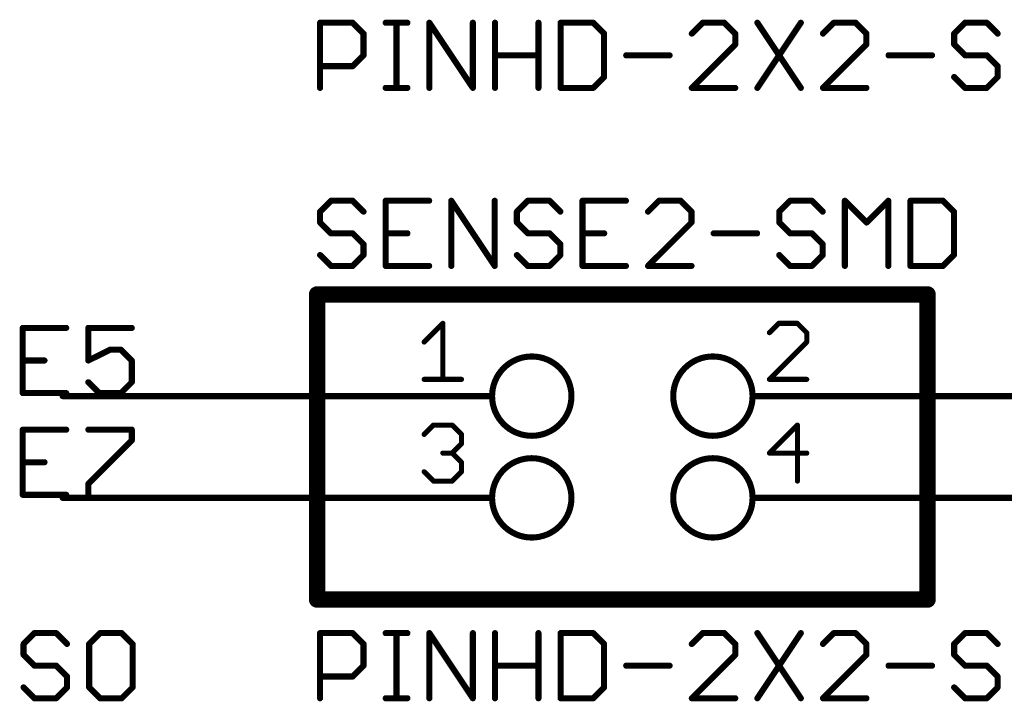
# Model space of a CAD drawing. Extents: x -3 to 170, y -3 to 86.
# Tile 20 of 27: x 118 to 143, y 28 to 45. Entities that reach past the tile are written whole.
import ezdxf

# ---------------------------------------------------------------- set-up
doc = ezdxf.new("R2010")
doc.units = 0
for name, color, linetype in [('91', 94, 'CONTINUOUS'), ('94', 14, 'CONTINUOUS'), ('95', 251, 'CONTINUOUS'), ('96', 251, 'CONTINUOUS')]:
    doc.layers.add(name, color=color, linetype=linetype)

msp = doc.modelspace()

# ---------------------------------------------------------------- linework, layer by layer
at = {"layer": '91', "const_width": 0.1524}
for points in [[(129.54, 35.56), (119.38, 35.56)], [(147.32, 35.56), (137.16, 35.56)], [(119.38, 33.02), (129.54, 33.02)], [(147.32, 33.02), (137.16, 33.02)]]:
    msp.add_lwpolyline(points, dxfattribs=at)
at = {"layer": '91', "const_width": 0.0762}
for points in [[(119.38, 35.5981, 1), (119.38, 35.5219)], [(129.54, 35.5219, 1), (129.54, 35.5981)], [(137.16, 35.5981, 1), (137.16, 35.5219)], [(119.38, 33.0581, 1), (119.38, 32.9819)], [(129.54, 32.9819, 1), (129.54, 33.0581)], [(137.16, 33.0581, 1), (137.16, 32.9819)]]:
    msp.add_lwpolyline(points, format="xyb", dxfattribs=at)
at = {"layer": '94'}
for points, const_width in [([(140.97, 38.1), (125.73, 38.1)], 0.4064), ([(125.73, 38.1), (125.73, 30.48)], 0.4064), ([(140.97, 30.48), (140.97, 38.1)], 0.4064), ([(129.54, 35.56), (130.0988, 35.56)], 0.1524), ([(137.16, 35.56), (136.6012, 35.56)], 0.1524), ([(129.54, 33.02), (130.0988, 33.02)], 0.1524), ([(137.16, 33.02), (136.6012, 33.02)], 0.1524), ([(125.73, 30.48), (140.97, 30.48)], 0.4064)]:
    msp.add_lwpolyline(points, dxfattribs=dict(at, const_width=const_width))
for points, const_width in [([(125.73, 38.2016, 1), (125.73, 37.9984)], 0.2032), ([(125.8316, 38.1, 1), (125.6284, 38.1)], 0.2032), ([(141.0716, 38.1, 1), (140.8684, 38.1)], 0.2032), ([(140.97, 37.9984, 1), (140.97, 38.2016)], 0.2032), ([(131.0894, 34.5694, 1), (131.0894, 36.5506, 1), (131.0894, 34.5694)], 0.1524), ([(135.6106, 34.5694, 1), (135.6106, 36.5506, 1), (135.6106, 34.5694)], 0.1524), ([(129.54, 35.5981, 1), (129.54, 35.5219)], 0.0762), ([(130.0988, 35.5219, 1), (130.0988, 35.5981)], 0.0762), ([(136.6012, 35.5981, 1), (136.6012, 35.5219)], 0.0762), ([(137.16, 35.5219, 1), (137.16, 35.5981)], 0.0762), ([(131.0894, 32.0294, 1), (131.0894, 34.0106, 1), (131.0894, 32.0294)], 0.1524), ([(135.6106, 32.0294, 1), (135.6106, 34.0106, 1), (135.6106, 32.0294)], 0.1524), ([(129.54, 33.0581, 1), (129.54, 32.9819)], 0.0762), ([(130.0988, 32.9819, 1), (130.0988, 33.0581)], 0.0762), ([(136.6012, 33.0581, 1), (136.6012, 32.9819)], 0.0762), ([(137.16, 32.9819, 1), (137.16, 33.0581)], 0.0762), ([(125.73, 30.5816, 1), (125.73, 30.3784)], 0.2032), ([(125.6284, 30.48, 1), (125.8316, 30.48)], 0.2032), ([(140.8684, 30.48, 1), (141.0716, 30.48)], 0.2032), ([(140.97, 30.3784, 1), (140.97, 30.5816)], 0.2032)]:
    msp.add_lwpolyline(points, format="xyb", dxfattribs=dict(at, const_width=const_width))
at = {"layer": '95'}
for points, const_width in [([(126.0774, 40.4382), (125.8062, 40.167)], 0.1524), ([(126.6197, 40.4382), (126.0774, 40.4382)], 0.1524), ([(126.8909, 40.167), (126.6197, 40.4382)], 0.1524), ([(128.528, 40.4382), (127.4434, 40.4382)], 0.1524), ([(127.4434, 40.4382), (127.4434, 38.8112)], 0.1524), ([(129.0805, 38.8112), (129.0805, 40.4382)], 0.1524), ([(129.0805, 40.4382), (130.1652, 38.8112)], 0.1524), ([(130.1652, 38.8112), (130.1652, 40.4382)], 0.1524), ([(130.9888, 40.4382), (130.7177, 40.167)], 0.1524), ([(131.5312, 40.4382), (130.9888, 40.4382)], 0.1524), ([(131.8023, 40.167), (131.5312, 40.4382)], 0.1524), ([(133.4395, 40.4382), (132.3548, 40.4382)], 0.1524), ([(132.3548, 40.4382), (132.3548, 38.8112)], 0.1524), ([(134.2631, 40.4382), (133.992, 40.167)], 0.1524), ([(134.8055, 40.4382), (134.2631, 40.4382)], 0.1524), ([(135.0766, 40.167), (134.8055, 40.4382)], 0.1524), ([(137.5375, 40.4382), (137.2663, 40.167)], 0.1524), ([(138.0798, 40.4382), (137.5375, 40.4382)], 0.1524), ([(138.351, 40.167), (138.0798, 40.4382)], 0.1524), ([(138.9035, 38.8112), (138.9035, 40.4382)], 0.1524), ([(138.9035, 40.4382), (139.4458, 39.8959)], 0.1524), ([(139.4458, 39.8959), (139.9881, 40.4382)], 0.1524), ([(139.9881, 40.4382), (139.9881, 38.8112)], 0.1524), ([(140.5406, 40.4382), (140.5406, 38.8112)], 0.1524), ([(141.3541, 40.4382), (140.5406, 40.4382)], 0.1524), ([(141.6253, 40.167), (141.3541, 40.4382)], 0.1524), ([(125.8062, 40.167), (125.8062, 39.8959)], 0.1524), ([(130.7177, 40.167), (130.7177, 39.8959)], 0.1524), ([(135.0766, 39.8959), (135.0766, 40.167)], 0.1524), ([(137.2663, 40.167), (137.2663, 39.8959)], 0.1524), ([(141.6253, 39.0824), (141.6253, 40.167)], 0.1524), ([(125.8062, 39.8959), (126.0774, 39.6247)], 0.1524), ([(130.7177, 39.8959), (130.9888, 39.6247)], 0.1524), ([(133.992, 38.8112), (135.0766, 39.8959)], 0.1524), ([(137.2663, 39.8959), (137.5375, 39.6247)], 0.1524), ([(126.0774, 39.6247), (126.6197, 39.6247)], 0.1524), ([(126.6197, 39.6247), (126.8909, 39.3535)], 0.1524), ([(127.4434, 39.6247), (127.9857, 39.6247)], 0.1524), ([(130.9888, 39.6247), (131.5312, 39.6247)], 0.1524), ([(131.5312, 39.6247), (131.8023, 39.3535)], 0.1524), ([(132.3548, 39.6247), (132.8972, 39.6247)], 0.1524), ([(135.6291, 39.6247), (136.7138, 39.6247)], 0.1524), ([(137.5375, 39.6247), (138.0798, 39.6247)], 0.1524), ([(138.0798, 39.6247), (138.351, 39.3535)], 0.1524), ([(126.8909, 39.3535), (126.8909, 39.0824)], 0.1524), ([(131.8023, 39.3535), (131.8023, 39.0824)], 0.1524), ([(138.351, 39.3535), (138.351, 39.0824)], 0.1524), ([(126.0774, 38.8112), (125.8062, 39.0824)], 0.1524), ([(126.8909, 39.0824), (126.6197, 38.8112)], 0.1524), ([(130.9888, 38.8112), (130.7177, 39.0824)], 0.1524), ([(131.8023, 39.0824), (131.5312, 38.8112)], 0.1524), ([(137.5375, 38.8112), (137.2663, 39.0824)], 0.1524), ([(138.351, 39.0824), (138.0798, 38.8112)], 0.1524), ([(141.3541, 38.8112), (141.6253, 39.0824)], 0.1524), ([(126.6197, 38.8112), (126.0774, 38.8112)], 0.1524), ([(127.4434, 38.8112), (128.528, 38.8112)], 0.1524), ([(131.5312, 38.8112), (130.9888, 38.8112)], 0.1524), ([(132.3548, 38.8112), (133.4395, 38.8112)], 0.1524), ([(135.0766, 38.8112), (133.992, 38.8112)], 0.1524), ([(138.0798, 38.8112), (137.5375, 38.8112)], 0.1524), ([(140.5406, 38.8112), (141.3541, 38.8112)], 0.1524), ([(128.4034, 36.9112), (128.8695, 37.3773)], 0.127), ([(128.8695, 37.3773), (128.8695, 35.9791)], 0.127), ([(137.2533, 37.3773), (137.0203, 37.1443)], 0.127), ([(137.7194, 37.3773), (137.2533, 37.3773)], 0.127), ([(137.9524, 37.1443), (137.7194, 37.3773)], 0.127), ([(119.4695, 37.2632), (118.3848, 37.2632)], 0.1524), ([(118.3848, 37.2632), (118.3848, 35.6362)], 0.1524), ([(121.1066, 37.2632), (120.022, 37.2632)], 0.1524), ([(120.022, 37.2632), (120.022, 36.4497)], 0.1524), ([(137.9524, 36.9112), (137.9524, 37.1443)], 0.127), ([(137.0203, 35.9791), (137.9524, 36.9112)], 0.127), ([(120.022, 36.4497), (120.5643, 36.7209)], 0.1524), ([(120.5643, 36.7209), (120.8355, 36.7209)], 0.1524), ([(120.8355, 36.7209), (121.1066, 36.4497)], 0.1524), ([(118.3848, 36.4497), (118.9272, 36.4497)], 0.1524), ([(121.1066, 36.4497), (121.1066, 35.9074)], 0.1524), ([(120.2931, 35.6362), (120.022, 35.9074)], 0.1524), ([(121.1066, 35.9074), (120.8355, 35.6362)], 0.1524), ([(128.4034, 35.9791), (129.3356, 35.9791)], 0.127), ([(137.9524, 35.9791), (137.0203, 35.9791)], 0.127), ([(118.3848, 35.6362), (119.4695, 35.6362)], 0.1524), ([(120.8355, 35.6362), (120.2931, 35.6362)], 0.1524), ([(128.4034, 34.6043), (128.6365, 34.8373)], 0.127), ([(128.6365, 34.8373), (129.1025, 34.8373)], 0.127), ([(129.1025, 34.8373), (129.3356, 34.6043)], 0.127), ([(137.7194, 34.8373), (137.0203, 34.1382)], 0.127), ([(137.7194, 33.4391), (137.7194, 34.8373)], 0.127), ([(119.4695, 34.7232), (118.3848, 34.7232)], 0.1524), ([(118.3848, 34.7232), (118.3848, 33.0962)], 0.1524), ([(120.022, 34.7232), (121.1066, 34.7232)], 0.1524), ([(121.1066, 34.7232), (121.1066, 34.452)], 0.1524), ([(129.3356, 34.6043), (129.3356, 34.3712)], 0.127), ([(121.1066, 34.452), (120.022, 33.3674)], 0.1524), ([(129.3356, 34.3712), (129.1025, 34.1382)], 0.127), ([(129.1025, 34.1382), (128.8695, 34.1382)], 0.127), ([(129.1025, 34.1382), (129.3356, 33.9052)], 0.127), ([(137.0203, 34.1382), (137.9524, 34.1382)], 0.127), ([(118.3848, 33.9097), (118.9272, 33.9097)], 0.1524), ([(129.3356, 33.9052), (129.3356, 33.6721)], 0.127), ([(128.6365, 33.4391), (128.4034, 33.6721)], 0.127), ([(129.3356, 33.6721), (129.1025, 33.4391)], 0.127), ([(120.022, 33.3674), (120.022, 33.0962)], 0.1524), ([(129.1025, 33.4391), (128.6365, 33.4391)], 0.127), ([(118.3848, 33.0962), (119.4695, 33.0962)], 0.1524), ([(118.6761, 29.6432), (118.4049, 29.372)], 0.1524), ([(119.2184, 29.6432), (118.6761, 29.6432)], 0.1524), ([(119.4895, 29.372), (119.2184, 29.6432)], 0.1524), ([(120.3132, 29.6432), (120.042, 29.372)], 0.1524), ([(120.8555, 29.6432), (120.3132, 29.6432)], 0.1524), ([(121.1267, 29.372), (120.8555, 29.6432)], 0.1524), ([(118.4049, 29.372), (118.4049, 29.1009)], 0.1524), ([(120.042, 29.372), (120.042, 28.2874)], 0.1524), ([(121.1267, 28.2874), (121.1267, 29.372)], 0.1524), ([(118.4049, 29.1009), (118.6761, 28.8297)], 0.1524), ([(118.6761, 28.8297), (119.2184, 28.8297)], 0.1524), ([(119.2184, 28.8297), (119.4895, 28.5585)], 0.1524), ([(119.4895, 28.5585), (119.4895, 28.2874)], 0.1524), ([(118.6761, 28.0162), (118.4049, 28.2874)], 0.1524), ([(119.4895, 28.2874), (119.2184, 28.0162)], 0.1524), ([(120.042, 28.2874), (120.3132, 28.0162)], 0.1524), ([(120.8555, 28.0162), (121.1267, 28.2874)], 0.1524), ([(119.2184, 28.0162), (118.6761, 28.0162)], 0.1524), ([(120.3132, 28.0162), (120.8555, 28.0162)], 0.1524)]:
    msp.add_lwpolyline(points, dxfattribs=dict(at, const_width=const_width))
for points, const_width in [([(126.0774, 40.4763, 1), (126.0774, 40.4001)], 0.0762), ([(126.1043, 40.4112, 1), (126.0504, 40.4651)], 0.0762), ([(126.6466, 40.4651, 1), (126.5928, 40.4112)], 0.0762), ([(126.6197, 40.4001, 1), (126.6197, 40.4763)], 0.0762), ([(127.4434, 40.4763, 1), (127.4434, 40.4001)], 0.0762), ([(127.4815, 40.4382, 1), (127.4053, 40.4382)], 0.0762), ([(128.528, 40.4001, 1), (128.528, 40.4763)], 0.0762), ([(129.1186, 40.4382, 1), (129.0424, 40.4382)], 0.0762), ([(129.1122, 40.4593, 1), (129.0488, 40.4171)], 0.0762), ([(130.2033, 40.4382, 1), (130.1271, 40.4382)], 0.0762), ([(130.9888, 40.4763, 1), (130.9888, 40.4001)], 0.0762), ([(131.0158, 40.4112, 1), (130.9619, 40.4651)], 0.0762), ([(131.5581, 40.4651, 1), (131.5042, 40.4112)], 0.0762), ([(131.5312, 40.4001, 1), (131.5312, 40.4763)], 0.0762), ([(132.3548, 40.4763, 1), (132.3548, 40.4001)], 0.0762), ([(132.3929, 40.4382, 1), (132.3167, 40.4382)], 0.0762), ([(133.4395, 40.4001, 1), (133.4395, 40.4763)], 0.0762), ([(134.2631, 40.4763, 1), (134.2631, 40.4001)], 0.0762), ([(134.2901, 40.4112, 1), (134.2362, 40.4651)], 0.0762), ([(134.8324, 40.4651, 1), (134.7785, 40.4112)], 0.0762), ([(134.8055, 40.4001, 1), (134.8055, 40.4763)], 0.0762), ([(137.5375, 40.4763, 1), (137.5375, 40.4001)], 0.0762), ([(137.5644, 40.4112, 1), (137.5105, 40.4651)], 0.0762), ([(138.1067, 40.4651, 1), (138.0528, 40.4112)], 0.0762), ([(138.0798, 40.4001, 1), (138.0798, 40.4763)], 0.0762), ([(138.9304, 40.4651, 1), (138.8765, 40.4112)], 0.0762), ([(138.9416, 40.4382, 1), (138.8654, 40.4382)], 0.0762), ([(140.0262, 40.4382, 1), (139.95, 40.4382)], 0.0762), ([(140.0151, 40.4112, 1), (139.9612, 40.4651)], 0.0762), ([(140.5787, 40.4382, 1), (140.5025, 40.4382)], 0.0762), ([(140.5406, 40.4763, 1), (140.5406, 40.4001)], 0.0762), ([(141.381, 40.4651, 1), (141.3272, 40.4112)], 0.0762), ([(141.3541, 40.4001, 1), (141.3541, 40.4763)], 0.0762), ([(125.8443, 40.167, 1), (125.7681, 40.167)], 0.0762), ([(125.7793, 40.194, 1), (125.8331, 40.1401)], 0.0762), ([(126.8639, 40.1401, 1), (126.9178, 40.194)], 0.0762), ([(130.6907, 40.194, 1), (130.7446, 40.1401)], 0.0762), ([(130.7558, 40.167, 1), (130.6796, 40.167)], 0.0762), ([(131.7754, 40.1401, 1), (131.8293, 40.194)], 0.0762), ([(133.965, 40.194, 1), (134.0189, 40.1401)], 0.0762), ([(135.1147, 40.167, 1), (135.0385, 40.167)], 0.0762), ([(135.0497, 40.1401, 1), (135.1036, 40.194)], 0.0762), ([(137.3044, 40.167, 1), (137.2282, 40.167)], 0.0762), ([(137.2394, 40.194, 1), (137.2932, 40.1401)], 0.0762), ([(138.324, 40.1401, 1), (138.3779, 40.194)], 0.0762), ([(141.6634, 40.167, 1), (141.5872, 40.167)], 0.0762), ([(141.5983, 40.1401, 1), (141.6522, 40.194)], 0.0762), ([(125.8331, 39.9228, 1), (125.7793, 39.8689)], 0.0762), ([(125.7681, 39.8959, 1), (125.8443, 39.8959)], 0.0762), ([(130.7446, 39.9228, 1), (130.6907, 39.8689)], 0.0762), ([(130.6796, 39.8959, 1), (130.7558, 39.8959)], 0.0762), ([(135.0385, 39.8959, 1), (135.1147, 39.8959)], 0.0762), ([(135.1036, 39.8689, 1), (135.0497, 39.9228)], 0.0762), ([(137.2932, 39.9228, 1), (137.2394, 39.8689)], 0.0762), ([(137.2282, 39.8959, 1), (137.3044, 39.8959)], 0.0762), ([(139.4188, 39.9228, 1), (139.4727, 39.8689)], 0.0762), ([(139.4188, 39.8689, 1), (139.4727, 39.9228)], 0.0762), ([(126.0774, 39.6628, 1), (126.0774, 39.5866)], 0.0762), ([(126.0504, 39.5978, 1), (126.1043, 39.6516)], 0.0762), ([(126.6466, 39.6516, 1), (126.5928, 39.5978)], 0.0762), ([(126.6197, 39.5866, 1), (126.6197, 39.6628)], 0.0762), ([(127.4434, 39.6628, 1), (127.4434, 39.5866)], 0.0762), ([(127.9857, 39.5866, 1), (127.9857, 39.6628)], 0.0762), ([(130.9888, 39.6628, 1), (130.9888, 39.5866)], 0.0762), ([(130.9619, 39.5978, 1), (131.0158, 39.6516)], 0.0762), ([(131.5581, 39.6516, 1), (131.5042, 39.5978)], 0.0762), ([(131.5312, 39.5866, 1), (131.5312, 39.6628)], 0.0762), ([(132.3548, 39.6628, 1), (132.3548, 39.5866)], 0.0762), ([(132.8972, 39.5866, 1), (132.8972, 39.6628)], 0.0762), ([(135.6291, 39.6628, 1), (135.6291, 39.5866)], 0.0762), ([(136.7138, 39.5866, 1), (136.7138, 39.6628)], 0.0762), ([(137.5375, 39.6628, 1), (137.5375, 39.5866)], 0.0762), ([(137.5105, 39.5978, 1), (137.5644, 39.6516)], 0.0762), ([(138.1067, 39.6516, 1), (138.0528, 39.5978)], 0.0762), ([(138.0798, 39.5866, 1), (138.0798, 39.6628)], 0.0762), ([(126.929, 39.3535, 1), (126.8528, 39.3535)], 0.0762), ([(126.8639, 39.3266, 1), (126.9178, 39.3805)], 0.0762), ([(131.8404, 39.3535, 1), (131.7642, 39.3535)], 0.0762), ([(131.7754, 39.3266, 1), (131.8293, 39.3805)], 0.0762), ([(138.3891, 39.3535, 1), (138.3129, 39.3535)], 0.0762), ([(138.324, 39.3266, 1), (138.3779, 39.3805)], 0.0762), ([(125.8331, 39.1093, 1), (125.7793, 39.0554)], 0.0762), ([(126.8528, 39.0824, 1), (126.929, 39.0824)], 0.0762), ([(126.9178, 39.0554, 1), (126.8639, 39.1093)], 0.0762), ([(130.7446, 39.1093, 1), (130.6907, 39.0554)], 0.0762), ([(131.7642, 39.0824, 1), (131.8404, 39.0824)], 0.0762), ([(131.8293, 39.0554, 1), (131.7754, 39.1093)], 0.0762), ([(137.2932, 39.1093, 1), (137.2394, 39.0554)], 0.0762), ([(138.3129, 39.0824, 1), (138.3891, 39.0824)], 0.0762), ([(138.3779, 39.0554, 1), (138.324, 39.1093)], 0.0762), ([(141.5872, 39.0824, 1), (141.6634, 39.0824)], 0.0762), ([(141.6522, 39.0554, 1), (141.5983, 39.1093)], 0.0762), ([(126.0774, 38.8493, 1), (126.0774, 38.7731)], 0.0762), ([(126.0504, 38.7843, 1), (126.1043, 38.8381)], 0.0762), ([(126.5928, 38.8381, 1), (126.6466, 38.7843)], 0.0762), ([(126.6197, 38.7731, 1), (126.6197, 38.8493)], 0.0762), ([(127.4434, 38.8493, 1), (127.4434, 38.7731)], 0.0762), ([(127.4053, 38.8112, 1), (127.4815, 38.8112)], 0.0762), ([(128.528, 38.7731, 1), (128.528, 38.8493)], 0.0762), ([(129.0424, 38.8112, 1), (129.1186, 38.8112)], 0.0762), ([(130.1271, 38.8112, 1), (130.2033, 38.8112)], 0.0762), ([(130.1335, 38.7901, 1), (130.1969, 38.8323)], 0.0762), ([(130.9888, 38.8493, 1), (130.9888, 38.7731)], 0.0762), ([(130.9619, 38.7843, 1), (131.0158, 38.8381)], 0.0762), ([(131.5042, 38.8381, 1), (131.5581, 38.7843)], 0.0762), ([(131.5312, 38.7731, 1), (131.5312, 38.8493)], 0.0762), ([(132.3548, 38.8493, 1), (132.3548, 38.7731)], 0.0762), ([(132.3167, 38.8112, 1), (132.3929, 38.8112)], 0.0762), ([(133.4395, 38.7731, 1), (133.4395, 38.8493)], 0.0762), ([(133.992, 38.8493, 1), (133.992, 38.7731)], 0.0762), ([(133.965, 38.8381, 1), (134.0189, 38.7843)], 0.0762), ([(135.0766, 38.7731, 1), (135.0766, 38.8493)], 0.0762), ([(137.5375, 38.8493, 1), (137.5375, 38.7731)], 0.0762), ([(137.5105, 38.7843, 1), (137.5644, 38.8381)], 0.0762), ([(138.0528, 38.8381, 1), (138.1067, 38.7843)], 0.0762), ([(138.0798, 38.7731, 1), (138.0798, 38.8493)], 0.0762), ([(138.8654, 38.8112, 1), (138.9416, 38.8112)], 0.0762), ([(139.95, 38.8112, 1), (140.0262, 38.8112)], 0.0762), ([(140.5406, 38.8493, 1), (140.5406, 38.7731)], 0.0762), ([(140.5025, 38.8112, 1), (140.5787, 38.8112)], 0.0762), ([(141.3272, 38.8381, 1), (141.381, 38.7843)], 0.0762), ([(141.3541, 38.7731, 1), (141.3541, 38.8493)], 0.0762), ([(128.9012, 37.3773, 1), (128.8377, 37.3773)], 0.0635), ([(128.8919, 37.3548, 1), (128.847, 37.3997)], 0.0635), ([(137.2533, 37.409, 1), (137.2533, 37.3455)], 0.0635), ([(137.2758, 37.3548, 1), (137.2309, 37.3997)], 0.0635), ([(137.7418, 37.3997, 1), (137.6969, 37.3548)], 0.0635), ([(137.7194, 37.3455, 1), (137.7194, 37.409)], 0.0635), ([(118.3848, 37.3013, 1), (118.3848, 37.2251)], 0.0762), ([(118.4229, 37.2632, 1), (118.3467, 37.2632)], 0.0762), ([(119.4695, 37.2251, 1), (119.4695, 37.3013)], 0.0762), ([(120.022, 37.3013, 1), (120.022, 37.2251)], 0.0762), ([(120.0601, 37.2632, 1), (119.9839, 37.2632)], 0.0762), ([(121.1066, 37.2251, 1), (121.1066, 37.3013)], 0.0762), ([(136.9978, 37.1667, 1), (137.0428, 37.1218)], 0.0635), ([(137.9842, 37.1443, 1), (137.9207, 37.1443)], 0.0635), ([(137.93, 37.1218, 1), (137.9749, 37.1667)], 0.0635), ([(128.381, 36.9337, 1), (128.4259, 36.8888)], 0.0635), ([(137.9207, 36.9112, 1), (137.9842, 36.9112)], 0.0635), ([(137.9749, 36.8888, 1), (137.93, 36.9337)], 0.0635), ([(120.5643, 36.759, 1), (120.5643, 36.6828)], 0.0762), ([(120.5813, 36.6868, 1), (120.5473, 36.7549)], 0.0762), ([(120.8624, 36.7478, 1), (120.8085, 36.6939)], 0.0762), ([(120.8355, 36.6828, 1), (120.8355, 36.759)], 0.0762), ([(118.3848, 36.4878, 1), (118.3848, 36.4116)], 0.0762), ([(118.9272, 36.4116, 1), (118.9272, 36.4878)], 0.0762), ([(120.0049, 36.4838, 1), (120.039, 36.4156)], 0.0762), ([(119.9839, 36.4497, 1), (120.0601, 36.4497)], 0.0762), ([(121.1447, 36.4497, 1), (121.0685, 36.4497)], 0.0762), ([(121.0797, 36.4228, 1), (121.1336, 36.4766)], 0.0762), ([(120.0489, 35.9343, 1), (119.995, 35.8804)], 0.0762), ([(121.0685, 35.9074, 1), (121.1447, 35.9074)], 0.0762), ([(121.1336, 35.8804, 1), (121.0797, 35.9343)], 0.0762), ([(128.4034, 36.0109, 1), (128.4034, 35.9474)], 0.0635), ([(128.8377, 35.9791, 1), (128.9012, 35.9791)], 0.0635), ([(129.3356, 35.9474, 1), (129.3356, 36.0109)], 0.0635), ([(136.9978, 36.0016, 1), (137.0428, 35.9566)], 0.0635), ([(137.0203, 36.0109, 1), (137.0203, 35.9474)], 0.0635), ([(137.9524, 35.9474, 1), (137.9524, 36.0109)], 0.0635), ([(118.3848, 35.6743, 1), (118.3848, 35.5981)], 0.0762), ([(118.3467, 35.6362, 1), (118.4229, 35.6362)], 0.0762), ([(119.4695, 35.5981, 1), (119.4695, 35.6743)], 0.0762), ([(120.2931, 35.6743, 1), (120.2931, 35.5981)], 0.0762), ([(120.2662, 35.6093, 1), (120.3201, 35.6631)], 0.0762), ([(120.8085, 35.6631, 1), (120.8624, 35.6093)], 0.0762), ([(120.8355, 35.5981, 1), (120.8355, 35.6743)], 0.0762), ([(128.6365, 34.869, 1), (128.6365, 34.8055)], 0.0635), ([(128.6589, 34.8148, 1), (128.614, 34.8597)], 0.0635), ([(129.125, 34.8597, 1), (129.0801, 34.8148)], 0.0635), ([(129.1025, 34.8055, 1), (129.1025, 34.869)], 0.0635), ([(137.7511, 34.8373, 1), (137.6876, 34.8373)], 0.0635), ([(137.7418, 34.8148, 1), (137.6969, 34.8597)], 0.0635), ([(118.3848, 34.7613, 1), (118.3848, 34.6851)], 0.0762), ([(118.4229, 34.7232, 1), (118.3467, 34.7232)], 0.0762), ([(119.4695, 34.6851, 1), (119.4695, 34.7613)], 0.0762), ([(120.022, 34.7613, 1), (120.022, 34.6851)], 0.0762), ([(121.1447, 34.7232, 1), (121.0685, 34.7232)], 0.0762), ([(121.1066, 34.6851, 1), (121.1066, 34.7613)], 0.0762), ([(128.381, 34.6267, 1), (128.4259, 34.5818)], 0.0635), ([(129.3673, 34.6043, 1), (129.3038, 34.6043)], 0.0635), ([(129.3131, 34.5818, 1), (129.358, 34.6267)], 0.0635), ([(121.0685, 34.452, 1), (121.1447, 34.452)], 0.0762), ([(121.1336, 34.4251, 1), (121.0797, 34.479)], 0.0762), ([(129.358, 34.3488, 1), (129.3131, 34.3937)], 0.0635), ([(128.8695, 34.1699, 1), (128.8695, 34.1064)], 0.0635), ([(129.125, 34.1606, 1), (129.0801, 34.1157)], 0.0635), ([(129.0801, 34.1606, 1), (129.125, 34.1157)], 0.0635), ([(129.1025, 34.1064, 1), (129.1025, 34.1699)], 0.0635), ([(129.3038, 34.3712, 1), (129.3673, 34.3712)], 0.0635), ([(137.0203, 34.1699, 1), (137.0203, 34.1064)], 0.0635), ([(136.9978, 34.1606, 1), (137.0428, 34.1157)], 0.0635), ([(137.9524, 34.1064, 1), (137.9524, 34.1699)], 0.0635), ([(118.3848, 33.9478, 1), (118.3848, 33.8716)], 0.0762), ([(118.9272, 33.8716, 1), (118.9272, 33.9478)], 0.0762), ([(129.3673, 33.9052, 1), (129.3038, 33.9052)], 0.0635), ([(129.3131, 33.8827, 1), (129.358, 33.9276)], 0.0635), ([(128.4259, 33.6946, 1), (128.381, 33.6497)], 0.0635), ([(129.3038, 33.6721, 1), (129.3673, 33.6721)], 0.0635), ([(129.358, 33.6497, 1), (129.3131, 33.6946)], 0.0635), ([(119.995, 33.3943, 1), (120.0489, 33.3404)], 0.0762), ([(120.0601, 33.3674, 1), (119.9839, 33.3674)], 0.0762), ([(128.6365, 33.4709, 1), (128.6365, 33.4074)], 0.0635), ([(128.614, 33.4166, 1), (128.6589, 33.4616)], 0.0635), ([(129.0801, 33.4616, 1), (129.125, 33.4166)], 0.0635), ([(129.1025, 33.4074, 1), (129.1025, 33.4709)], 0.0635), ([(137.6876, 33.4391, 1), (137.7511, 33.4391)], 0.0635), ([(118.3848, 33.1343, 1), (118.3848, 33.0581)], 0.0762), ([(118.3467, 33.0962, 1), (118.4229, 33.0962)], 0.0762), ([(119.4695, 33.0581, 1), (119.4695, 33.1343)], 0.0762), ([(119.9839, 33.0962, 1), (120.0601, 33.0962)], 0.0762), ([(118.6761, 29.6813, 1), (118.6761, 29.6051)], 0.0762), ([(118.703, 29.6162, 1), (118.6491, 29.6701)], 0.0762), ([(119.2453, 29.6701, 1), (119.1914, 29.6162)], 0.0762), ([(119.2184, 29.6051, 1), (119.2184, 29.6813)], 0.0762), ([(120.3132, 29.6813, 1), (120.3132, 29.6051)], 0.0762), ([(120.3401, 29.6162, 1), (120.2863, 29.6701)], 0.0762), ([(120.8825, 29.6701, 1), (120.8286, 29.6162)], 0.0762), ([(120.8555, 29.6051, 1), (120.8555, 29.6813)], 0.0762), ([(118.3779, 29.399, 1), (118.4318, 29.3451)], 0.0762), ([(118.443, 29.372, 1), (118.3668, 29.372)], 0.0762), ([(119.4626, 29.3451, 1), (119.5165, 29.399)], 0.0762), ([(120.0801, 29.372, 1), (120.0039, 29.372)], 0.0762), ([(120.0151, 29.399, 1), (120.069, 29.3451)], 0.0762), ([(121.1648, 29.372, 1), (121.0886, 29.372)], 0.0762), ([(121.0998, 29.3451, 1), (121.1536, 29.399)], 0.0762), ([(118.4318, 29.1278, 1), (118.3779, 29.0739)], 0.0762), ([(118.3668, 29.1009, 1), (118.443, 29.1009)], 0.0762), ([(118.6761, 28.8678, 1), (118.6761, 28.7916)], 0.0762), ([(118.6491, 28.8028, 1), (118.703, 28.8566)], 0.0762), ([(119.2453, 28.8566, 1), (119.1914, 28.8028)], 0.0762), ([(119.2184, 28.7916, 1), (119.2184, 28.8678)], 0.0762), ([(119.5276, 28.5585, 1), (119.4514, 28.5585)], 0.0762), ([(119.4626, 28.5316, 1), (119.5165, 28.5855)], 0.0762), ([(118.4318, 28.3143, 1), (118.3779, 28.2604)], 0.0762), ([(119.4514, 28.2874, 1), (119.5276, 28.2874)], 0.0762), ([(119.5165, 28.2604, 1), (119.4626, 28.3143)], 0.0762), ([(120.069, 28.3143, 1), (120.0151, 28.2604)], 0.0762), ([(120.0039, 28.2874, 1), (120.0801, 28.2874)], 0.0762), ([(121.0886, 28.2874, 1), (121.1648, 28.2874)], 0.0762), ([(121.1536, 28.2604, 1), (121.0998, 28.3143)], 0.0762), ([(118.6761, 28.0543, 1), (118.6761, 27.9781)], 0.0762), ([(118.6491, 27.9893, 1), (118.703, 28.0431)], 0.0762), ([(119.1914, 28.0431, 1), (119.2453, 27.9893)], 0.0762), ([(119.2184, 27.9781, 1), (119.2184, 28.0543)], 0.0762), ([(120.3132, 28.0543, 1), (120.3132, 27.9781)], 0.0762), ([(120.2863, 27.9893, 1), (120.3401, 28.0431)], 0.0762), ([(120.8286, 28.0431, 1), (120.8825, 27.9893)], 0.0762), ([(120.8555, 27.9781, 1), (120.8555, 28.0543)], 0.0762)]:
    msp.add_lwpolyline(points, format="xyb", dxfattribs=dict(at, const_width=const_width))
at = {"layer": '96', "const_width": 0.1524}
for points in [[(125.8062, 43.2562), (125.8062, 44.8832)], [(125.8062, 44.8832), (126.6197, 44.8832)], [(126.6197, 44.8832), (126.8909, 44.612)], [(127.4434, 44.8832), (127.9857, 44.8832)], [(127.7145, 43.2562), (127.7145, 44.8832)], [(128.5348, 43.2562), (128.5348, 44.8832)], [(128.5348, 44.8832), (129.6195, 43.2562)], [(129.6195, 43.2562), (129.6195, 44.8832)], [(130.172, 43.2562), (130.172, 44.8832)], [(131.2566, 44.8832), (131.2566, 43.2562)], [(131.8091, 44.8832), (131.8091, 43.2562)], [(132.6226, 44.8832), (131.8091, 44.8832)], [(132.8938, 44.612), (132.6226, 44.8832)], [(135.3546, 44.8832), (135.0834, 44.612)], [(135.8969, 44.8832), (135.3546, 44.8832)], [(136.1681, 44.612), (135.8969, 44.8832)], [(136.7206, 44.8832), (137.8052, 43.2562)], [(137.8052, 44.8832), (136.7206, 43.2562)], [(138.6289, 44.8832), (138.3577, 44.612)], [(139.1712, 44.8832), (138.6289, 44.8832)], [(139.4424, 44.612), (139.1712, 44.8832)], [(141.9032, 44.8832), (141.632, 44.612)], [(142.4455, 44.8832), (141.9032, 44.8832)], [(142.7167, 44.612), (142.4455, 44.8832)], [(126.8909, 44.612), (126.8909, 44.0697)], [(132.8938, 43.5274), (132.8938, 44.612)], [(136.1681, 44.3409), (136.1681, 44.612)], [(139.4424, 44.3409), (139.4424, 44.612)], [(141.632, 44.612), (141.632, 44.3409)], [(135.0834, 43.2562), (136.1681, 44.3409)], [(138.3577, 43.2562), (139.4424, 44.3409)], [(141.632, 44.3409), (141.9032, 44.0697)], [(126.8909, 44.0697), (126.6197, 43.7985)], [(130.172, 44.0697), (131.2566, 44.0697)], [(133.4463, 44.0697), (134.5309, 44.0697)], [(139.9949, 44.0697), (141.0795, 44.0697)], [(141.9032, 44.0697), (142.4455, 44.0697)], [(142.4455, 44.0697), (142.7167, 43.7985)], [(126.6197, 43.7985), (125.8062, 43.7985)], [(142.7167, 43.7985), (142.7167, 43.5274)], [(132.6226, 43.2562), (132.8938, 43.5274)], [(141.9032, 43.2562), (141.632, 43.5274)], [(142.7167, 43.5274), (142.4455, 43.2562)], [(127.4434, 43.2562), (127.9857, 43.2562)], [(131.8091, 43.2562), (132.6226, 43.2562)], [(136.1681, 43.2562), (135.0834, 43.2562)], [(139.4424, 43.2562), (138.3577, 43.2562)], [(142.4455, 43.2562), (141.9032, 43.2562)], [(125.8062, 28.0162), (125.8062, 29.6432)], [(125.8062, 29.6432), (126.6197, 29.6432)], [(126.6197, 29.6432), (126.8909, 29.372)], [(127.4434, 29.6432), (127.9857, 29.6432)], [(127.7145, 28.0162), (127.7145, 29.6432)], [(128.5348, 28.0162), (128.5348, 29.6432)], [(128.5348, 29.6432), (129.6195, 28.0162)], [(129.6195, 28.0162), (129.6195, 29.6432)], [(130.172, 28.0162), (130.172, 29.6432)], [(131.2566, 29.6432), (131.2566, 28.0162)], [(131.8091, 29.6432), (131.8091, 28.0162)], [(132.6226, 29.6432), (131.8091, 29.6432)], [(132.8938, 29.372), (132.6226, 29.6432)], [(135.3546, 29.6432), (135.0834, 29.372)], [(135.8969, 29.6432), (135.3546, 29.6432)], [(136.1681, 29.372), (135.8969, 29.6432)], [(136.7206, 29.6432), (137.8052, 28.0162)], [(137.8052, 29.6432), (136.7206, 28.0162)], [(138.6289, 29.6432), (138.3577, 29.372)], [(139.1712, 29.6432), (138.6289, 29.6432)], [(139.4424, 29.372), (139.1712, 29.6432)], [(141.9032, 29.6432), (141.632, 29.372)], [(142.4455, 29.6432), (141.9032, 29.6432)], [(142.7167, 29.372), (142.4455, 29.6432)], [(126.8909, 29.372), (126.8909, 28.8297)], [(132.8938, 28.2874), (132.8938, 29.372)], [(136.1681, 29.1009), (136.1681, 29.372)], [(139.4424, 29.1009), (139.4424, 29.372)], [(141.632, 29.372), (141.632, 29.1009)], [(135.0834, 28.0162), (136.1681, 29.1009)], [(138.3577, 28.0162), (139.4424, 29.1009)], [(141.632, 29.1009), (141.9032, 28.8297)], [(126.8909, 28.8297), (126.6197, 28.5585)], [(130.172, 28.8297), (131.2566, 28.8297)], [(133.4463, 28.8297), (134.5309, 28.8297)], [(139.9949, 28.8297), (141.0795, 28.8297)], [(141.9032, 28.8297), (142.4455, 28.8297)], [(142.4455, 28.8297), (142.7167, 28.5585)], [(126.6197, 28.5585), (125.8062, 28.5585)], [(142.7167, 28.5585), (142.7167, 28.2874)], [(132.6226, 28.0162), (132.8938, 28.2874)], [(141.9032, 28.0162), (141.632, 28.2874)], [(142.7167, 28.2874), (142.4455, 28.0162)], [(127.4434, 28.0162), (127.9857, 28.0162)], [(131.8091, 28.0162), (132.6226, 28.0162)], [(136.1681, 28.0162), (135.0834, 28.0162)], [(139.4424, 28.0162), (138.3577, 28.0162)], [(142.4455, 28.0162), (141.9032, 28.0162)]]:
    msp.add_lwpolyline(points, dxfattribs=at)
at = {"layer": '96', "const_width": 0.0762}
for points in [[(125.8443, 44.8832, 1), (125.7681, 44.8832)], [(125.8062, 44.9213, 1), (125.8062, 44.8451)], [(126.6466, 44.9101, 1), (126.5928, 44.8562)], [(126.6197, 44.8451, 1), (126.6197, 44.9213)], [(127.4434, 44.9213, 1), (127.4434, 44.8451)], [(127.7526, 44.8832, 1), (127.6764, 44.8832)], [(127.9857, 44.8451, 1), (127.9857, 44.9213)], [(128.5729, 44.8832, 1), (128.4967, 44.8832)], [(128.5665, 44.9043, 1), (128.5031, 44.8621)], [(129.6576, 44.8832, 1), (129.5814, 44.8832)], [(130.21, 44.8832, 1), (130.1339, 44.8832)], [(131.2947, 44.8832, 1), (131.2185, 44.8832)], [(131.8472, 44.8832, 1), (131.771, 44.8832)], [(131.8091, 44.9213, 1), (131.8091, 44.8451)], [(132.6495, 44.9101, 1), (132.5957, 44.8562)], [(132.6226, 44.8451, 1), (132.6226, 44.9213)], [(135.3546, 44.9213, 1), (135.3546, 44.8451)], [(135.3815, 44.8562, 1), (135.3276, 44.9101)], [(135.9239, 44.9101, 1), (135.87, 44.8562)], [(135.8969, 44.8451, 1), (135.8969, 44.9213)], [(136.7523, 44.9043, 1), (136.6889, 44.8621)], [(137.8369, 44.8621, 1), (137.7735, 44.9043)], [(138.6289, 44.9213, 1), (138.6289, 44.8451)], [(138.6558, 44.8562, 1), (138.602, 44.9101)], [(139.1982, 44.9101, 1), (139.1443, 44.8562)], [(139.1712, 44.8451, 1), (139.1712, 44.9213)], [(141.9032, 44.9213, 1), (141.9032, 44.8451)], [(141.9301, 44.8562, 1), (141.8763, 44.9101)], [(142.4725, 44.9101, 1), (142.4186, 44.8562)], [(142.4455, 44.8451, 1), (142.4455, 44.9213)], [(126.929, 44.612, 1), (126.8528, 44.612)], [(126.8639, 44.5851, 1), (126.9178, 44.639)], [(132.9319, 44.612, 1), (132.8557, 44.612)], [(132.8668, 44.5851, 1), (132.9207, 44.639)], [(135.0565, 44.639, 1), (135.1104, 44.5851)], [(136.2062, 44.612, 1), (136.13, 44.612)], [(136.1411, 44.5851, 1), (136.195, 44.639)], [(138.3308, 44.639, 1), (138.3847, 44.5851)], [(139.4805, 44.612, 1), (139.4043, 44.612)], [(139.4155, 44.5851, 1), (139.4693, 44.639)], [(141.6701, 44.612, 1), (141.5939, 44.612)], [(141.6051, 44.639, 1), (141.659, 44.5851)], [(142.6898, 44.5851, 1), (142.7436, 44.639)], [(136.13, 44.3409, 1), (136.2062, 44.3409)], [(136.195, 44.3139, 1), (136.1411, 44.3678)], [(139.4043, 44.3409, 1), (139.4805, 44.3409)], [(139.4693, 44.3139, 1), (139.4154, 44.3678)], [(141.659, 44.3678, 1), (141.6051, 44.3139)], [(141.5939, 44.3409, 1), (141.6701, 44.3409)], [(126.8528, 44.0697, 1), (126.929, 44.0697)], [(126.9178, 44.0428, 1), (126.8639, 44.0966)], [(130.172, 44.1078, 1), (130.172, 44.0316)], [(131.2566, 44.0316, 1), (131.2566, 44.1078)], [(133.4463, 44.1078, 1), (133.4463, 44.0316)], [(134.5309, 44.0316, 1), (134.5309, 44.1078)], [(139.9949, 44.1078, 1), (139.9949, 44.0316)], [(141.0795, 44.0316, 1), (141.0795, 44.1078)], [(141.9032, 44.1078, 1), (141.9032, 44.0316)], [(141.8763, 44.0428, 1), (141.9301, 44.0966)], [(142.4725, 44.0966, 1), (142.4186, 44.0428)], [(142.4455, 44.0316, 1), (142.4455, 44.1078)], [(125.8062, 43.8366, 1), (125.8062, 43.7604)], [(126.5928, 43.8255, 1), (126.6466, 43.7716)], [(126.6197, 43.7604, 1), (126.6197, 43.8366)], [(142.7548, 43.7985, 1), (142.6786, 43.7985)], [(142.6898, 43.7716, 1), (142.7436, 43.8255)], [(132.8557, 43.5274, 1), (132.9319, 43.5274)], [(132.9207, 43.5004, 1), (132.8668, 43.5543)], [(141.659, 43.5543, 1), (141.6051, 43.5004)], [(142.6786, 43.5274, 1), (142.7548, 43.5274)], [(142.7436, 43.5004, 1), (142.6898, 43.5543)], [(125.7681, 43.2562, 1), (125.8443, 43.2562)], [(127.4434, 43.2943, 1), (127.4434, 43.2181)], [(127.6764, 43.2562, 1), (127.7526, 43.2562)], [(127.9857, 43.2181, 1), (127.9857, 43.2943)], [(128.4967, 43.2562, 1), (128.5729, 43.2562)], [(129.5814, 43.2562, 1), (129.6576, 43.2562)], [(129.5878, 43.2351, 1), (129.6512, 43.2773)], [(130.1339, 43.2562, 1), (130.21, 43.2562)], [(131.2185, 43.2562, 1), (131.2947, 43.2562)], [(131.8091, 43.2943, 1), (131.8091, 43.2181)], [(131.771, 43.2562, 1), (131.8472, 43.2562)], [(132.5957, 43.2831, 1), (132.6495, 43.2293)], [(132.6226, 43.2181, 1), (132.6226, 43.2943)], [(135.0834, 43.2943, 1), (135.0834, 43.2181)], [(135.0565, 43.2831, 1), (135.1104, 43.2293)], [(136.1681, 43.2181, 1), (136.1681, 43.2943)], [(136.6889, 43.2773, 1), (136.7523, 43.2351)], [(137.7735, 43.2351, 1), (137.8369, 43.2773)], [(138.3577, 43.2943, 1), (138.3577, 43.2181)], [(138.3308, 43.2831, 1), (138.3847, 43.2293)], [(139.4424, 43.2181, 1), (139.4424, 43.2943)], [(141.9032, 43.2943, 1), (141.9032, 43.2181)], [(141.8763, 43.2293, 1), (141.9301, 43.2831)], [(142.4186, 43.2831, 1), (142.4725, 43.2293)], [(142.4455, 43.2181, 1), (142.4455, 43.2943)], [(125.8443, 29.6432, 1), (125.7681, 29.6432)], [(125.8062, 29.6813, 1), (125.8062, 29.6051)], [(126.6466, 29.6701, 1), (126.5928, 29.6162)], [(126.6197, 29.6051, 1), (126.6197, 29.6813)], [(127.4434, 29.6813, 1), (127.4434, 29.6051)], [(127.7526, 29.6432, 1), (127.6764, 29.6432)], [(127.9857, 29.6051, 1), (127.9857, 29.6813)], [(128.5729, 29.6432, 1), (128.4967, 29.6432)], [(128.5665, 29.6643, 1), (128.5031, 29.6221)], [(129.6576, 29.6432, 1), (129.5814, 29.6432)], [(130.21, 29.6432, 1), (130.1339, 29.6432)], [(131.2947, 29.6432, 1), (131.2185, 29.6432)], [(131.8472, 29.6432, 1), (131.771, 29.6432)], [(131.8091, 29.6813, 1), (131.8091, 29.6051)], [(132.6495, 29.6701, 1), (132.5957, 29.6162)], [(132.6226, 29.6051, 1), (132.6226, 29.6813)], [(135.3546, 29.6813, 1), (135.3546, 29.6051)], [(135.3815, 29.6162, 1), (135.3276, 29.6701)], [(135.9239, 29.6701, 1), (135.87, 29.6162)], [(135.8969, 29.6051, 1), (135.8969, 29.6813)], [(136.7523, 29.6643, 1), (136.6889, 29.6221)], [(137.8369, 29.6221, 1), (137.7735, 29.6643)], [(138.6289, 29.6813, 1), (138.6289, 29.6051)], [(138.6558, 29.6162, 1), (138.602, 29.6701)], [(139.1982, 29.6701, 1), (139.1443, 29.6162)], [(139.1712, 29.6051, 1), (139.1712, 29.6813)], [(141.9032, 29.6813, 1), (141.9032, 29.6051)], [(141.9301, 29.6162, 1), (141.8763, 29.6701)], [(142.4725, 29.6701, 1), (142.4186, 29.6162)], [(142.4455, 29.6051, 1), (142.4455, 29.6813)], [(126.929, 29.372, 1), (126.8528, 29.372)], [(126.8639, 29.3451, 1), (126.9178, 29.399)], [(132.9319, 29.372, 1), (132.8557, 29.372)], [(132.8668, 29.3451, 1), (132.9207, 29.399)], [(135.0565, 29.399, 1), (135.1104, 29.3451)], [(136.2062, 29.372, 1), (136.13, 29.372)], [(136.1411, 29.3451, 1), (136.195, 29.399)], [(138.3308, 29.399, 1), (138.3847, 29.3451)], [(139.4805, 29.372, 1), (139.4043, 29.372)], [(139.4155, 29.3451, 1), (139.4693, 29.399)], [(141.6701, 29.372, 1), (141.5939, 29.372)], [(141.6051, 29.399, 1), (141.659, 29.3451)], [(142.6898, 29.3451, 1), (142.7436, 29.399)], [(136.13, 29.1009, 1), (136.2062, 29.1009)], [(136.195, 29.0739, 1), (136.1411, 29.1278)], [(139.4043, 29.1009, 1), (139.4805, 29.1009)], [(139.4693, 29.0739, 1), (139.4154, 29.1278)], [(141.659, 29.1278, 1), (141.6051, 29.0739)], [(141.5939, 29.1009, 1), (141.6701, 29.1009)], [(126.8528, 28.8297, 1), (126.929, 28.8297)], [(126.9178, 28.8028, 1), (126.8639, 28.8566)], [(130.172, 28.8678, 1), (130.172, 28.7916)], [(131.2566, 28.7916, 1), (131.2566, 28.8678)], [(133.4463, 28.8678, 1), (133.4463, 28.7916)], [(134.5309, 28.7916, 1), (134.5309, 28.8678)], [(139.9949, 28.8678, 1), (139.9949, 28.7916)], [(141.0795, 28.7916, 1), (141.0795, 28.8678)], [(141.9032, 28.8678, 1), (141.9032, 28.7916)], [(141.8763, 28.8028, 1), (141.9301, 28.8566)], [(142.4725, 28.8566, 1), (142.4186, 28.8028)], [(142.4455, 28.7916, 1), (142.4455, 28.8678)], [(125.8062, 28.5966, 1), (125.8062, 28.5204)], [(126.5928, 28.5855, 1), (126.6466, 28.5316)], [(126.6197, 28.5204, 1), (126.6197, 28.5966)], [(142.7548, 28.5585, 1), (142.6786, 28.5585)], [(142.6898, 28.5316, 1), (142.7436, 28.5855)], [(132.8557, 28.2874, 1), (132.9319, 28.2874)], [(132.9207, 28.2604, 1), (132.8668, 28.3143)], [(141.659, 28.3143, 1), (141.6051, 28.2604)], [(142.6786, 28.2874, 1), (142.7548, 28.2874)], [(142.7436, 28.2604, 1), (142.6898, 28.3143)], [(125.7681, 28.0162, 1), (125.8443, 28.0162)], [(127.4434, 28.0543, 1), (127.4434, 27.9781)], [(127.6764, 28.0162, 1), (127.7526, 28.0162)], [(127.9857, 27.9781, 1), (127.9857, 28.0543)], [(128.4967, 28.0162, 1), (128.5729, 28.0162)], [(129.5814, 28.0162, 1), (129.6576, 28.0162)], [(129.5878, 27.9951, 1), (129.6512, 28.0373)], [(130.1339, 28.0162, 1), (130.21, 28.0162)], [(131.2185, 28.0162, 1), (131.2947, 28.0162)], [(131.8091, 28.0543, 1), (131.8091, 27.9781)], [(131.771, 28.0162, 1), (131.8472, 28.0162)], [(132.5957, 28.0431, 1), (132.6495, 27.9893)], [(132.6226, 27.9781, 1), (132.6226, 28.0543)], [(135.0834, 28.0543, 1), (135.0834, 27.9781)], [(135.0565, 28.0431, 1), (135.1104, 27.9893)], [(136.1681, 27.9781, 1), (136.1681, 28.0543)], [(136.6889, 28.0373, 1), (136.7523, 27.9951)], [(137.7735, 27.9951, 1), (137.8369, 28.0373)], [(138.3577, 28.0543, 1), (138.3577, 27.9781)], [(138.3308, 28.0431, 1), (138.3847, 27.9893)], [(139.4424, 27.9781, 1), (139.4424, 28.0543)], [(141.9032, 28.0543, 1), (141.9032, 27.9781)], [(141.8763, 27.9893, 1), (141.9301, 28.0431)], [(142.4186, 28.0431, 1), (142.4725, 27.9893)], [(142.4455, 27.9781, 1), (142.4455, 28.0543)]]:
    msp.add_lwpolyline(points, format="xyb", dxfattribs=at)

doc.saveas('drawing.dxf')
